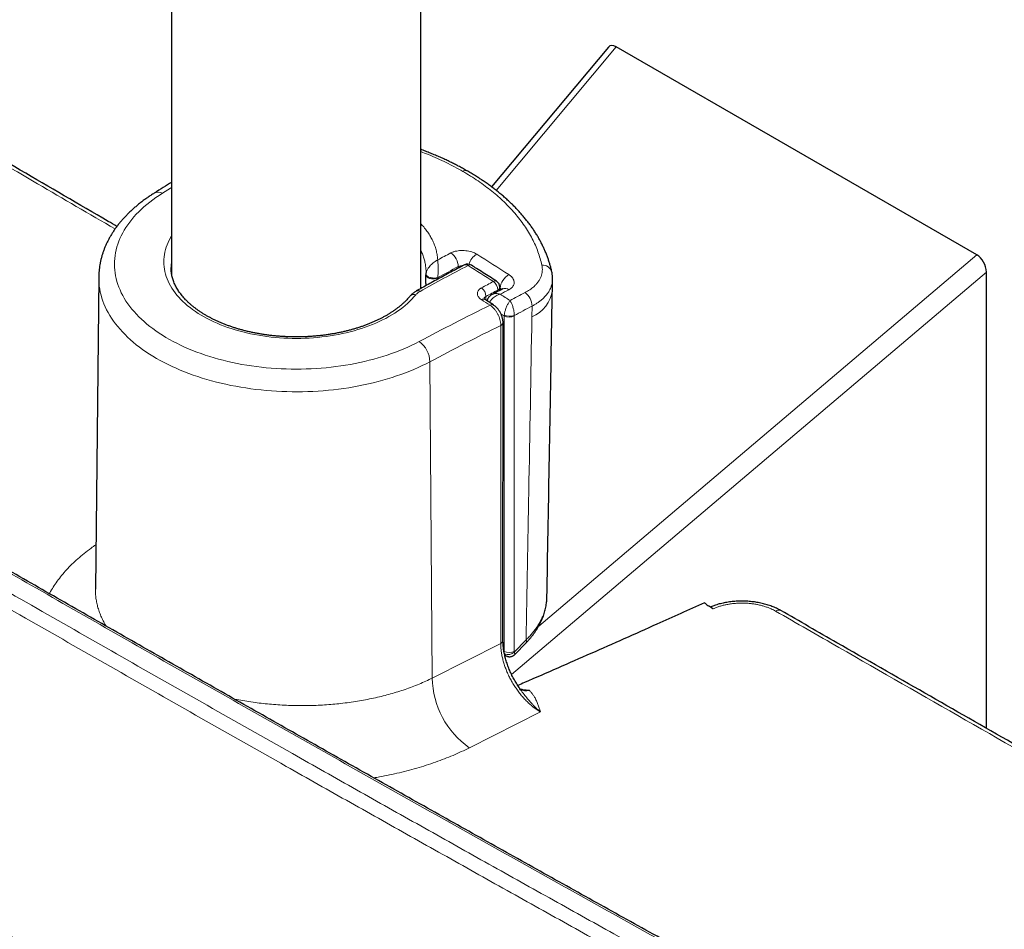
# Model space of a CAD drawing. Header units: millimetres. Extents: x 8 to 971, y 12 to 977.
# Tile 14 of 196: x 843 to 913, y 72 to 137. Entities that reach past the tile are written whole.
import ezdxf

# ---------------------------------------------------------------- set-up
doc = ezdxf.new("R2010")
doc.units = ezdxf.units.MM

msp = doc.modelspace()

# ---------------------------------------------------------------- linework, layer by layer
at = {"color": 7, "linetype": 'Continuous', "lineweight": 30}
for p, q in [((871.377, 117.916), (871.377, 325.072)), ((853.577, 321.094), (853.577, 118.966)), ((884.768, 135.149), (876.431, 125.17)), ((911.069, 120.324), (885.332, 135.182)), ((874.718, 126.293), (874.721, 126.291)), ((911.754, 86.496), (911.754, 119.091)), ((848.374, 118.728), (848.136, 96.449)), ((871.727, 118.259), (871.726, 118.108)), ((877.012, 117.775), (877.016, 118)), ((875.94, 117.139), (875.943, 117.137)), ((877.237, 92.767), (877.244, 115.48)), ((891.968, 95.213), (891.951, 95.225)), ((892.233, 95.027), (891.968, 95.213)), ((878.075, 91.763), (878.9, 92.613)), ((877.359, 91.736), (877.446, 91.683)), ((878.555, 89.178), (878.551, 89.182)), ((878.652, 89.255), (878.644, 89.255)), ((878.656, 89.255), (878.688, 89.254))]:
    msp.add_line(p, q, dxfattribs=at)
at = {"color": 252, "linetype": 'Continuous', "lineweight": 0}
for p, q in [((885.332, 135.182), (876.758, 124.919)), ((879.792, 93.801), (911.069, 120.324)), ((871.737, 118.93), (871.739, 118.953)), ((874.039, 119.359), (874.039, 119.474)), ((911.754, 119.091), (877.852, 90.342)), ((872.588, 118.68), (872.587, 118.579)), ((872.59, 118.702), (872.588, 118.68)), ((876.868, 117.698), (876.869, 117.8)), ((877.029, 117.933), (877.015, 117.943)), ((877.027, 117.783), (877.029, 117.933)), ((876.021, 117.349), (876.018, 117.088)), ((877.327, 115.95), (877.333, 116.021)), ((879.301, 115.884), (879.314, 116.653)), ((877.327, 91.994), (877.327, 115.95)), ((878.035, 115.977), (878.034, 115.95)), ((878.034, 115.95), (878.034, 91.994)), ((877.075, 92.558), (877.082, 115.272)), ((872.187, 90.082), (872.024, 112.685)), ((892.258, 95.038), (892.233, 95.027)), ((878.042, 91.943), (878.892, 92.821)), ((872.187, 90.082), (877.075, 92.558)), ((877.305, 92.007), (877.327, 91.994)), ((877.359, 91.737), (877.359, 91.737)), ((878.034, 91.994), (878.042, 91.943)), ((878.688, 89.254), (878.652, 89.255)), ((879.909, 87.675), (874.837, 85.106))]:
    msp.add_line(p, q, dxfattribs=at)
at = {"color": 252, "linetype": 'Continuous', "lineweight": 0, "flags": 128}
for points in [[(852.922, 124.719), (852.683, 124.566), (852.452, 124.408), (852.229, 124.247), (852.013, 124.082), (851.806, 123.914), (851.606, 123.743), (851.415, 123.568), (851.232, 123.391), (851.058, 123.211), (850.892, 123.028), (850.735, 122.842), (850.587, 122.654), (850.448, 122.464), (850.318, 122.272), (850.198, 122.077), (850.086, 121.881), (849.984, 121.683), (849.892, 121.484), (849.809, 121.283), (849.736, 121.081), (849.672, 120.878), (849.618, 120.674), (849.574, 120.469), (849.54, 120.263), (849.515, 120.057), (849.501, 119.851), (849.496, 119.645), (849.501, 119.438), (849.516, 119.232), (849.541, 119.026), (849.575, 118.821), (849.619, 118.616), (849.673, 118.412), (849.737, 118.209), (849.811, 118.007), (849.894, 117.806), (849.986, 117.606), (850.089, 117.409), (850.2, 117.212), (850.321, 117.018), (850.451, 116.826), (850.59, 116.636), (850.738, 116.448), (850.895, 116.262), (851.061, 116.079), (851.236, 115.899), (851.419, 115.722), (851.61, 115.548), (851.81, 115.376), (852.018, 115.208), (852.234, 115.044), (852.457, 114.883), (852.688, 114.725), (852.927, 114.571), (853.173, 114.421), (853.425, 114.275), (853.685, 114.133), (853.952, 113.996), (854.224, 113.862), (854.504, 113.733), (854.789, 113.609), (855.08, 113.489), (855.376, 113.373), (855.678, 113.263), (855.986, 113.157), (856.298, 113.056), (856.615, 112.961), (856.936, 112.87), (857.261, 112.784), (857.591, 112.704), (857.924, 112.629), (858.26, 112.559), (858.6, 112.495), (858.943, 112.436), (859.288, 112.383), (859.636, 112.335), (859.986, 112.292), (860.338, 112.255), (860.691, 112.224), (861.046, 112.199), (861.402, 112.179), (861.759, 112.164), (862.116, 112.156), (862.474, 112.153), (862.831, 112.156), (863.189, 112.164), (863.545, 112.178), (863.901, 112.198), (864.256, 112.224), (864.61, 112.255), (864.962, 112.291), (865.312, 112.334), (865.66, 112.381), (866.005, 112.435), (866.348, 112.494), (866.688, 112.558), (867.024, 112.628), (867.357, 112.703), (867.687, 112.783), (868.012, 112.868), (868.334, 112.959), (868.651, 113.054), (868.963, 113.155), (869.27, 113.261), (869.572, 113.371), (869.869, 113.486), (870.16, 113.606), (870.446, 113.731), (870.725, 113.86), (870.998, 113.993), (871.264, 114.131)], [(852.922, 124.719), (853.503, 125.083), (853.577, 125.129)], [(871.02, 117.463), (870.885, 117.306), (870.741, 117.151), (870.589, 116.999), (870.429, 116.85), (870.26, 116.704), (870.083, 116.561), (869.898, 116.422), (869.706, 116.286), (869.506, 116.154), (869.299, 116.025), (869.085, 115.901), (868.864, 115.78), (868.637, 115.664), (868.403, 115.552), (868.163, 115.444), (867.917, 115.341), (867.665, 115.242), (867.409, 115.148), (867.147, 115.059), (866.88, 114.975), (866.608, 114.896), (866.333, 114.822), (866.053, 114.753), (865.77, 114.689), (865.483, 114.631), (865.194, 114.578), (864.901, 114.53), (864.606, 114.488), (864.309, 114.451), (864.01, 114.42), (863.709, 114.394), (863.407, 114.374), (863.104, 114.36), (862.8, 114.351), (862.496, 114.348), (862.192, 114.35), (861.889, 114.358), (861.586, 114.372), (861.283, 114.391), (860.983, 114.416), (860.683, 114.447), (860.386, 114.483), (860.09, 114.524), (859.797, 114.571), (859.507, 114.624), (859.22, 114.682), (858.937, 114.745), (858.656, 114.813), (858.38, 114.886), (858.109, 114.965), (857.841, 115.048), (857.579, 115.137), (857.321, 115.23), (857.069, 115.328), (856.822, 115.431), (856.582, 115.538), (856.347, 115.65), (856.119, 115.765), (855.897, 115.886), (855.682, 116.01), (855.474, 116.138), (855.273, 116.269), (855.08, 116.405), (854.894, 116.544), (854.717, 116.686), (854.547, 116.832), (854.385, 116.98), (854.232, 117.132), (854.087, 117.286), (853.951, 117.443), (853.824, 117.603), (853.706, 117.764), (853.596, 117.928), (853.496, 118.094), (853.405, 118.261), (853.324, 118.43), (853.252, 118.601), (853.19, 118.773), (853.137, 118.946), (853.094, 119.119), (853.06, 119.294), (853.036, 119.469), (853.022, 119.644), (853.018, 119.819), (853.023, 119.995), (853.039, 120.17), (853.064, 120.345), (853.098, 120.519), (853.143, 120.693), (853.197, 120.866), (853.26, 121.037), (853.334, 121.208), (853.416, 121.377), (853.508, 121.544), (853.577, 121.659)], [(872.588, 118.68), (872.535, 118.655), (872.476, 118.634), (872.412, 118.618), (872.344, 118.607), (872.275, 118.602), (872.204, 118.602), (872.134, 118.608), (872.066, 118.619), (872.002, 118.635), (871.942, 118.657), (871.888, 118.682), (871.841, 118.712), (871.801, 118.745), (871.771, 118.781), (871.749, 118.818), (871.737, 118.857), (871.735, 118.887)], [(872.59, 118.702), (872.537, 118.684), (872.478, 118.671), (872.415, 118.662), (872.348, 118.658), (872.279, 118.658), (872.209, 118.664), (872.14, 118.674), (872.072, 118.689), (872.008, 118.708), (871.948, 118.73), (871.894, 118.757), (871.847, 118.786), (871.807, 118.817), (871.776, 118.85), (871.754, 118.884), (871.741, 118.919), (871.739, 118.953)], [(872.024, 112.685), (871.747, 112.541), (871.463, 112.402), (871.174, 112.268), (870.878, 112.138), (870.577, 112.012), (870.27, 111.891), (869.957, 111.775), (869.639, 111.664), (869.316, 111.557), (868.989, 111.456), (868.657, 111.359), (868.321, 111.268), (867.98, 111.181), (867.636, 111.1), (867.288, 111.024), (866.937, 110.954), (866.583, 110.888), (866.226, 110.829), (865.866, 110.774), (865.504, 110.726), (865.14, 110.682), (864.774, 110.645), (864.407, 110.612), (864.038, 110.586), (863.668, 110.565), (863.297, 110.55), (862.926, 110.54), (862.554, 110.536), (862.182, 110.538), (861.811, 110.545), (861.439, 110.558), (861.069, 110.577), (860.7, 110.601), (860.332, 110.631), (859.965, 110.666), (859.6, 110.707), (859.237, 110.754), (858.876, 110.806), (858.518, 110.863), (858.163, 110.926), (857.81, 110.995), (857.461, 111.068), (857.116, 111.147), (856.774, 111.231), (856.436, 111.321), (856.102, 111.415), (855.772, 111.515), (855.448, 111.619), (855.128, 111.729), (854.813, 111.843), (854.504, 111.962), (854.2, 112.086), (853.902, 112.214), (853.61, 112.347), (853.324, 112.484), (853.044, 112.625), (852.771, 112.771), (852.505, 112.921), (852.245, 113.074), (851.993, 113.232), (851.748, 113.393), (851.511, 113.558), (851.281, 113.727), (851.058, 113.899), (850.844, 114.075), (850.638, 114.253), (850.44, 114.435), (850.251, 114.62), (850.07, 114.807), (849.897, 114.997), (849.734, 115.19), (849.579, 115.385), (849.433, 115.582), (849.296, 115.782), (849.168, 115.983), (849.05, 116.187), (848.941, 116.392), (848.841, 116.599), (848.751, 116.807), (848.671, 117.017), (848.6, 117.227), (848.538, 117.439), (848.486, 117.651), (848.444, 117.865), (848.412, 118.078), (848.39, 118.293), (848.377, 118.507), (848.374, 118.722), (848.374, 118.728)], [(877.327, 115.95), (877.188, 116.041), (877.093, 116.104)]]:
    msp.add_lwpolyline(points, dxfattribs=at)
at = {"color": 7, "linetype": 'Continuous', "lineweight": 30, "flags": 128}
for points in [[(871.728, 118.265), (871.735, 118.853), (871.735, 118.897)], [(880.765, 117.804), (880.772, 118.214), (880.778, 118.585)]]:
    msp.add_lwpolyline(points, dxfattribs=at)
at = {"color": 252, "linetype": 'Continuous', "lineweight": 0}
for centre, radius, start, end in [((874.557, 125.971), 0.36, 63.4283, 121.68987), ((852.624, 124.189), 0.608, 60.67418, 117.73074), ((954.563, -33.44), 173.927, 117.77333, 118.12336), ((872.848, 119.465), 1.19, 0.42255, 55.81497), ((876.012, 119.262), 1.274, 120.63975, 162.48988), ((769.099, -49.552), 200.404, 57.20136, 57.97786), ((856.541, 119.4), 2.999, 171.12325, 179.96123), ((957.961, -38.148), 178.315, 117.81824, 119.07258), ((874.585, 119.352), 0.263, 52.08829, 112.80241), ((874.879, 119.366), 0.234, 63.6028, 124.19297), ((767.542, -50.919), 201.385, 57.22807, 57.83636), ((880.074, 118.906), 0.681, 16.89851, 95.00483), ((955.327, -34.873), 174.444, 117.77385, 118.31309), ((878.302, 117.798), 1.28, 120.33761, 173.94382), ((959.432, -38.448), 177.41, 117.851, 118.16193), ((876.682, 118.22), 0.232, 63.35349, 124.46741), ((876.128, 117.803), 0.742, 359.76995, 55.19828), ((870.877, 117.125), 0.367, 67.13517, 136.13763), ((871.153, 117.495), 0.261, 51.77234, 113.27831), ((875.276, 117.347), 0.745, 0.11153, 55.25602), ((959.356, -38.316), 176.568, 117.85065, 118.16229), ((876.77, 118.026), 0.247, 293.68614, 353.92983), ((960.314, -38.875), 177.163, 117.81178, 118.03251), ((768.079, -49.653), 199.54, 56.66212, 56.89853), ((877.386, 117.495), 0.424, 50.60168, 112.86399), ((959.629, -36.984), 174.45, 117.59743, 117.99563), ((878.121, 116.646), 1.193, 0.33129, 54.4983), ((878.398, 118.091), 2.384, 292.25392, 353.09408), ((958.481, -50.119), 185.969, 116.21871, 117.96828), ((875.836, 116.929), 0.234, 63.50464, 125.17714), ((767.324, -49.727), 198.956, 56.78131, 56.99414), ((876.455, 116.526), 0.234, 63.41965, 125.25729), ((877.733, 116.791), 0.868, 242.52958, 290.34109), ((959.651, -37.042), 173.425, 117.5962, 118.07407), ((876.991, 115.509), 0.255, 291.02301, 353.52192), ((877.68, 116.642), 0.777, 242.9518, 297.04832), ((958.691, -50.529), 184.797, 116.20681, 117.96848), ((870.088, 112.59), 1.938, 2.78477, 52.6345), ((896.922, 94.559), 0.383, 64.35511, 125.56362), ((878.733, 92.711), 0.194, 329.79246, 34.3555), ((876.984, 92.796), 0.255, 291.0259, 353.49607), ((877.68, 92.686), 0.777, 242.94177, 297.05811), ((877.61, 92.363), 0.603, 244.5497, 315.82735), ((878.433, 90.215), 6.248, 181.21488, 234.85805), ((878.866, 89.86), 0.693, 234.84716, 291.13785)]:
    msp.add_arc(centre, radius, start, end, dxfattribs=at)
at = {"color": 7, "linetype": 'Continuous', "lineweight": 30}
for centre, start, end in [((874.717, 119.152), 57.83826, 117.81378), ((876.516, 118.007), 0, 57.22882), ((876.516, 118.007), 359.13407, 0)]:
    msp.add_arc(centre, 0.5, start, end, dxfattribs=at)
for centre, major_axis, ratio, start_param, end_param in [((885.358, 134.296), (-0.485, 0.938), 0.554362, 5.570314, 6.512031), ((911.042, 119.469), (-0.461, 0.908), 0.597311, 4.008177, 5.541421)]:
    msp.add_ellipse(centre, major_axis=major_axis, ratio=ratio, start_param=start_param, end_param=end_param, dxfattribs=at)
at = {"color": 252, "linetype": 'Continuous', "lineweight": 0}
for points, knots in [([(828.644, 134.384), (831.204, 132.884), (836.325, 129.882), (843.291, 125.809), (847.698, 123.241), (849.544, 122.165)], [0, 0, 0, 0, 0.36749, 0.73498, 1, 1, 1, 1]), ([(871.377, 127.689), (871.557, 127.619), (871.959, 127.463), (872.562, 127.202), (873.186, 126.909), (873.791, 126.602), (874.176, 126.386), (874.368, 126.277)], [0, 0, 0, 0, 0.1680027, 0.3759152, 0.5840002, 0.7920861, 1, 1, 1, 1]), ([(880.015, 119.585), (879.977, 119.744), (879.9, 120.062), (879.743, 120.535), (879.555, 121.003), (879.331, 121.47), (879.071, 121.936), (878.775, 122.399), (878.444, 122.854), (878.09, 123.288), (877.714, 123.703), (877.321, 124.098), (876.902, 124.484), (876.453, 124.862), (875.974, 125.233), (875.464, 125.594), (874.931, 125.944), (874.556, 126.166), (874.368, 126.277)], [0, 0, 0, 0, 0.06309, 0.126234, 0.189378, 0.252467, 0.317389, 0.382371, 0.447352, 0.512274, 0.572427, 0.632627, 0.692826, 0.752978, 0.814708, 0.876489, 0.93827, 1, 1, 1, 1]), ([(871.377, 122.532), (871.446, 122.457), (871.603, 122.288), (871.814, 122.013), (872.015, 121.711), (872.187, 121.4), (872.33, 121.08), (872.444, 120.754), (872.516, 120.456), (872.561, 120.188), (872.573, 120.031), (872.579, 119.952)], [0, 0, 0, 0, 0.09396, 0.213933, 0.334003, 0.453978, 0.577469, 0.701058, 0.82455, 0.912204, 1, 1, 1, 1]), ([(871.743, 119.086), (871.743, 119.092), (871.746, 119.166), (871.739, 119.309), (871.72, 119.516), (871.681, 119.752), (871.618, 120.017), (871.516, 120.307), (871.435, 120.506), (871.38, 120.605), (871.377, 120.611)], [0, 0, 0, 0, 0.0105892, 0.1440927, 0.2784051, 0.4127189, 0.6047925, 0.7970087, 0.9890796, 1, 1, 1, 1]), ([(873.517, 120.45), (873.552, 120.467), (873.621, 120.501), (873.76, 120.551), (873.933, 120.594), (874.143, 120.623), (874.362, 120.631), (874.584, 120.617), (874.801, 120.581), (875.007, 120.526), (875.199, 120.452), (875.308, 120.39), (875.363, 120.359)], [0, 0, 0, 0, 0.069721, 0.139443, 0.247031, 0.354619, 0.462228, 0.569839, 0.677378, 0.784915, 0.892458, 1, 1, 1, 1]), ([(871.739, 118.953), (871.744, 118.986), (871.756, 119.06), (871.797, 119.169), (871.85, 119.274), (871.919, 119.385), (872.012, 119.507), (872.129, 119.631), (872.257, 119.746), (872.371, 119.831), (872.459, 119.887), (872.507, 119.915), (872.535, 119.93), (872.552, 119.939), (872.563, 119.944), (872.569, 119.947), (872.574, 119.95), (872.577, 119.951), (872.579, 119.952)], [0, 0, 0, 0, 0.081583, 0.178858, 0.255121, 0.331443, 0.452211, 0.573156, 0.690364, 0.827126, 0.897511, 0.9382, 0.962504, 0.977193, 0.986111, 0.991537, 0.99587, 1, 1, 1, 1]), ([(872.59, 118.702), (872.591, 118.737), (872.595, 118.813), (872.6, 118.934), (872.604, 119.054), (872.606, 119.187), (872.608, 119.339), (872.606, 119.498), (872.602, 119.65), (872.595, 119.768), (872.589, 119.85), (872.585, 119.892), (872.583, 119.916), (872.581, 119.93), (872.58, 119.939), (872.579, 119.944), (872.579, 119.948), (872.579, 119.951), (872.579, 119.952)], [0, 0, 0, 0, 0.081092, 0.178048, 0.254366, 0.330752, 0.453752, 0.576963, 0.691023, 0.825396, 0.895901, 0.937017, 0.961707, 0.976676, 0.985786, 0.991335, 0.995899, 1, 1, 1, 1]), ([(874.341, 119.519), (874.32, 119.521), (874.272, 119.524), (874.198, 119.518), (874.115, 119.504), (874.066, 119.485), (874.039, 119.474)], [0, 0, 0, 0, 0.184694, 0.432483, 0.680248, 1, 1, 1, 1]), ([(878.814, 117.617), (878.872, 117.649), (878.988, 117.712), (879.148, 117.815), (879.299, 117.924), (879.455, 118.054), (879.609, 118.207), (879.754, 118.385), (879.872, 118.573), (879.961, 118.769), (880.02, 118.967), (880.05, 119.169), (880.052, 119.376), (880.027, 119.515), (880.015, 119.585)], [0, 0, 0, 0, 0.065017, 0.130034, 0.195992, 0.261952, 0.352886, 0.443821, 0.537402, 0.630983, 0.721917, 0.81285, 0.906425, 1, 1, 1, 1]), ([(877.656, 118.903), (877.689, 118.881), (877.755, 118.835), (877.853, 118.748), (877.943, 118.641), (878.011, 118.514), (878.041, 118.384), (878.036, 118.255), (877.993, 118.131), (877.914, 118.015), (877.803, 117.91), (877.705, 117.852), (877.656, 117.823)], [0, 0, 0, 0, 0.071187, 0.142374, 0.249555, 0.356735, 0.463899, 0.571063, 0.678299, 0.785535, 0.892766, 1, 1, 1, 1]), ([(763.644, 118.253), (766.459, 116.52), (772.089, 113.055), (780.567, 107.891), (789.068, 102.752), (797.596, 97.641), (806.149, 92.556), (814.728, 87.499), (823.332, 82.469), (831.961, 77.467), (840.615, 72.492), (849.294, 67.544), (857.998, 62.624), (866.149, 58.055), (873.741, 53.832), (880.769, 49.949), (887.813, 46.084), (894.872, 42.236), (899.592, 39.685), (901.951, 38.41)], [0, 0, 0, 0, 0.062475, 0.124949, 0.187424, 0.249899, 0.312373, 0.374848, 0.437323, 0.499798, 0.562272, 0.624747, 0.687222, 0.749696, 0.799757, 0.849818, 0.899879, 0.949939, 1, 1, 1, 1]), ([(880.774, 118.587), (880.775, 118.559), (880.777, 118.449), (880.745, 118.259), (880.676, 118.023), (880.572, 117.794), (880.434, 117.573), (880.262, 117.359), (880.077, 117.175), (879.892, 117.02), (879.714, 116.89), (879.523, 116.767), (879.384, 116.691), (879.314, 116.653)], [0, 0, 0, 0, 0.03783, 0.147871, 0.257912, 0.364861, 0.471811, 0.581868, 0.691926, 0.76839, 0.844855, 0.922428, 1, 1, 1, 1]), ([(871.315, 117.7), (871.286, 117.683), (871.227, 117.649), (871.15, 117.592), (871.079, 117.53), (871.04, 117.485), (871.02, 117.463)], [0, 0, 0, 0, 0.246319, 0.492638, 0.746322, 1, 1, 1, 1]), ([(875.701, 117.121), (875.663, 117.147), (875.587, 117.201), (875.502, 117.293), (875.442, 117.391), (875.409, 117.491), (875.405, 117.592), (875.428, 117.69), (875.481, 117.782), (875.55, 117.857), (875.625, 117.916), (875.676, 117.945), (875.701, 117.96)], [0, 0, 0, 0, 0.107456, 0.214913, 0.322377, 0.429841, 0.537168, 0.644492, 0.751676, 0.858857, 0.929429, 1, 1, 1, 1]), ([(876.281, 116.917), (876.283, 116.921), (876.296, 116.953), (876.335, 117.019), (876.401, 117.111), (876.494, 117.211), (876.61, 117.307), (876.748, 117.395), (876.896, 117.461), (876.999, 117.492), (877.051, 117.503), (877.053, 117.503)], [0, 0, 0, 0, 0.015934, 0.112555, 0.236016, 0.3595, 0.516175, 0.67293, 0.833655, 0.994406, 1, 1, 1, 1]), ([(876.463, 117.481), (876.472, 117.486), (876.515, 117.512), (876.61, 117.54), (876.747, 117.556), (876.895, 117.545), (876.998, 117.521), (877.051, 117.504), (877.053, 117.503)], [0, 0, 0, 0, 0.054618, 0.281784, 0.517247, 0.750468, 0.991744, 1, 1, 1, 1]), ([(877.127, 117.836), (877.118, 117.848), (877.093, 117.883), (877.055, 117.913), (877.029, 117.933)], [0, 0, 0, 0, 0.354482, 1, 1, 1, 1]), ([(876.021, 117.349), (875.997, 117.335), (875.954, 117.31), (875.912, 117.263), (875.888, 117.224), (875.883, 117.198), (875.881, 117.189)], [0, 0, 0, 0, 0.339866, 0.594476, 0.85655, 1, 1, 1, 1]), ([(877.082, 115.272), (877.081, 115.321), (877.078, 115.428), (877.048, 115.603), (876.995, 115.79), (876.92, 115.977), (876.826, 116.157), (876.716, 116.327), (876.593, 116.48), (876.459, 116.614), (876.366, 116.682), (876.32, 116.717)], [0, 0, 0, 0, 0.097585, 0.210387, 0.323194, 0.43601, 0.548833, 0.661624, 0.774411, 0.887205, 1, 1, 1, 1]), ([(877.333, 116.021), (877.338, 116.053), (877.347, 116.116), (877.369, 116.216), (877.395, 116.315), (877.428, 116.426), (877.471, 116.547), (877.521, 116.67), (877.573, 116.781), (877.622, 116.873), (877.678, 116.966), (877.717, 117.021), (877.741, 117.051), (877.741, 117.052)], [0, 0, 0, 0, 0.08911, 0.17823, 0.26141, 0.344588, 0.458481, 0.572401, 0.673458, 0.774531, 0.861027, 0.995338, 1, 1, 1, 1]), ([(878.035, 115.977), (878.036, 116.009), (878.038, 116.073), (878.032, 116.174), (878.021, 116.276), (878.002, 116.39), (877.974, 116.516), (877.937, 116.644), (877.896, 116.761), (877.853, 116.859), (877.803, 116.958), (877.766, 117.018), (877.742, 117.051), (877.741, 117.052)], [0, 0, 0, 0, 0.089138, 0.178243, 0.261417, 0.344594, 0.458488, 0.572417, 0.673467, 0.774531, 0.861032, 0.995338, 1, 1, 1, 1]), ([(878.892, 92.821), (878.956, 96.334), (879.096, 104.024), (879.229, 111.71), (879.301, 115.884)], [0, 0, 0, 0, 0.456835, 1, 1, 1, 1]), ([(903.572, 63.019), (902.029, 63.869), (898.427, 65.852), (892.779, 68.976), (886.629, 72.39), (880.491, 75.812), (874.366, 79.242), (868.254, 82.678), (862.153, 86.122), (856.065, 89.574), (849.99, 93.033), (844.095, 96.403), (838.378, 99.684), (834.687, 101.812), (832.842, 102.876)], [0, 0, 0, 0, 0.064743, 0.151067, 0.237392, 0.323716, 0.410041, 0.496365, 0.582689, 0.669014, 0.755338, 0.841663, 0.920831, 1, 1, 1, 1]), ([(831.604, 102.167), (833.661, 100.98), (837.777, 98.608), (843.921, 95.084), (850.032, 91.593), (856.11, 88.136), (861.694, 84.973), (866.778, 82.103), (871.362, 79.525), (875.952, 76.95), (880.549, 74.38), (886.477, 71.076), (893.743, 67.043), (899.491, 63.876), (902.365, 62.292)], [0, 0, 0, 0, 0.088223, 0.176447, 0.262741, 0.349035, 0.43533, 0.50005, 0.564771, 0.629492, 0.694213, 0.758933, 0.879467, 1, 1, 1, 1]), ([(901.932, 61.38), (899.058, 62.964), (893.309, 66.131), (886.042, 70.165), (880.113, 73.469), (875.515, 76.04), (870.924, 78.615), (866.34, 81.194), (861.254, 84.065), (855.67, 87.228), (849.591, 90.686), (843.479, 94.177), (837.334, 97.701), (833.218, 100.074), (831.16, 101.261)], [0, 0, 0, 0, 0.120533, 0.241067, 0.305787, 0.370508, 0.435229, 0.49995, 0.56467, 0.650965, 0.737259, 0.823553, 0.911777, 1, 1, 1, 1]), ([(844.852, 96.115), (844.862, 96.134), (844.942, 96.294), (845.125, 96.59), (845.404, 97.005), (845.722, 97.416), (846.075, 97.823), (846.459, 98.22), (846.879, 98.611), (847.336, 98.994), (847.767, 99.326), (848.056, 99.523), (848.17, 99.601)], [0, 0, 0, 0, 0.014707, 0.124959, 0.23511, 0.348653, 0.462307, 0.57596, 0.689504, 0.806777, 0.924173, 1, 1, 1, 1]), ([(848.136, 96.446), (848.137, 96.335), (848.14, 96.113), (848.175, 95.78), (848.233, 95.443), (848.318, 95.104), (848.43, 94.764), (848.567, 94.426), (848.722, 94.104), (848.843, 93.898), (848.899, 93.801)], [0, 0, 0, 0, 0.123818, 0.248649, 0.373372, 0.501716, 0.630176, 0.758637, 0.886981, 1, 1, 1, 1]), ([(878.892, 92.821), (878.968, 92.896), (879.119, 93.045), (879.325, 93.28), (879.519, 93.524), (879.696, 93.778), (879.856, 94.04), (879.991, 94.298), (880.103, 94.549), (880.194, 94.794), (880.268, 95.042), (880.325, 95.293), (880.361, 95.547), (880.376, 95.725), (880.376, 95.818), (880.375, 95.828)], [0, 0, 0, 0, 0.084095, 0.168269, 0.252366, 0.339447, 0.426617, 0.513699, 0.591834, 0.670037, 0.74817, 0.828868, 0.90964, 0.990335, 1, 1, 1, 1]), ([(896.699, 94.871), (896.65, 94.898), (896.551, 94.952), (896.374, 95.036), (896.168, 95.12), (895.93, 95.202), (895.681, 95.272), (895.423, 95.332), (895.155, 95.379), (894.88, 95.414), (894.601, 95.436), (894.321, 95.443), (894.041, 95.437), (893.764, 95.418), (893.491, 95.386), (893.224, 95.341), (892.965, 95.284), (892.717, 95.214), (892.479, 95.133), (892.331, 95.069), (892.258, 95.038)], [0, 0, 0, 0, 0.042042, 0.084085, 0.140638, 0.197383, 0.254135, 0.310697, 0.368157, 0.425826, 0.483485, 0.54093, 0.598217, 0.655706, 0.713192, 0.770473, 0.827753, 0.885237, 0.942721, 1, 1, 1, 1]), ([(934.674, 73.174), (932.115, 74.629), (926.998, 77.538), (918.864, 82.175), (910.272, 87.084), (902.732, 91.405), (898.207, 94.004), (896.699, 94.871)], [0, 0, 0, 0, 0.202165, 0.40433, 0.642598, 0.880866, 1, 1, 1, 1]), ([(879.909, 87.675), (879.841, 87.715), (879.704, 87.797), (879.501, 87.939), (879.288, 88.104), (879.067, 88.298), (878.841, 88.52), (878.622, 88.759), (878.413, 89.014), (878.215, 89.282), (878.029, 89.563), (877.856, 89.853), (877.698, 90.151), (877.556, 90.455), (877.431, 90.762), (877.323, 91.071), (877.234, 91.379), (877.164, 91.684), (877.114, 91.984), (877.082, 92.277), (877.077, 92.465), (877.075, 92.558)], [0, 0, 0, 0, 0.045971, 0.092002, 0.137973, 0.191812, 0.245843, 0.299873, 0.353712, 0.407502, 0.461481, 0.515462, 0.56925, 0.622998, 0.676942, 0.730882, 0.78463, 0.838376, 0.892315, 0.946255, 1, 1, 1, 1]), ([(877.351, 91.819), (877.343, 91.845), (877.328, 91.898), (877.327, 91.962), (877.327, 91.994)], [0, 0, 0, 0, 0.492614, 1, 1, 1, 1]), ([(877.447, 91.685), (877.442, 91.688), (877.425, 91.697), (877.4, 91.724), (877.372, 91.764), (877.358, 91.801), (877.351, 91.819)], [0, 0, 0, 0, 0.122501, 0.405118, 0.702606, 1, 1, 1, 1]), ([(878.075, 91.763), (878.075, 91.763), (878.081, 91.765), (878.084, 91.781), (878.084, 91.809), (878.077, 91.845), (878.064, 91.889), (878.049, 91.925), (878.042, 91.943)], [0, 0, 0, 0, 0.005925, 0.2425, 0.425577, 0.611559, 0.804016, 1, 1, 1, 1]), ([(858.061, 88.584), (858.067, 88.583), (858.267, 88.541), (858.661, 88.472), (859.244, 88.378), (859.828, 88.3), (860.417, 88.235), (861.014, 88.184), (861.62, 88.146), (862.234, 88.123), (862.848, 88.114), (863.455, 88.12), (864.055, 88.141), (864.646, 88.175), (865.234, 88.222), (865.822, 88.284), (866.411, 88.361), (866.997, 88.453), (867.576, 88.559), (868.139, 88.677), (868.687, 88.808), (869.22, 88.95), (869.741, 89.105), (870.253, 89.273), (870.757, 89.456), (871.251, 89.653), (871.73, 89.86), (872.034, 90.008), (872.187, 90.082)], [0, 0, 0, 0, 0.001334, 0.041795, 0.081126, 0.12049, 0.159855, 0.199185, 0.239659, 0.280169, 0.320679, 0.361152, 0.40049, 0.439862, 0.479234, 0.518573, 0.559053, 0.599571, 0.640088, 0.680569, 0.719909, 0.759283, 0.798657, 0.837998, 0.87848, 0.918999, 0.959518, 1, 1, 1, 1]), ([(879.909, 87.675), (879.907, 87.677), (879.855, 87.719), (879.755, 87.805), (879.608, 87.94), (879.462, 88.084), (879.278, 88.277), (879.061, 88.525), (878.808, 88.84), (878.641, 89.06), (878.555, 89.176), (878.555, 89.178)], [0, 0, 0, 0, 0.005314, 0.111301, 0.217289, 0.324178, 0.431068, 0.618925, 0.806808, 0.998155, 1, 1, 1, 1]), ([(879.116, 89.213), (879.165, 89.161), (879.263, 89.057), (879.385, 88.894), (879.51, 88.699), (879.629, 88.469), (879.737, 88.207), (879.827, 87.944), (879.881, 87.766), (879.909, 87.677), (879.909, 87.675)], [0, 0, 0, 0, 0.109188, 0.21853, 0.327797, 0.496103, 0.664472, 0.830263, 0.996136, 1, 1, 1, 1]), ([(874.837, 85.106), (874.647, 85.013), (874.269, 84.826), (873.674, 84.563), (873.062, 84.314), (872.425, 84.077), (871.765, 83.854), (871.08, 83.645), (870.38, 83.454), (869.672, 83.28), (868.958, 83.127), (868.406, 83.02), (868.087, 82.969), (868.011, 82.957)], [0, 0, 0, 0, 0.095861, 0.191805, 0.287749, 0.38361, 0.482255, 0.58099, 0.679725, 0.778369, 0.874231, 0.970175, 1, 1, 1, 1])]:
    msp.add_open_spline(points, degree=3, knots=knots, dxfattribs=at)
at = {"color": 7, "linetype": 'Continuous', "lineweight": 30}
for points, knots in [([(849.676, 122.347), (849.47, 122.467), (847.17, 123.806), (842.779, 126.371), (836.504, 130.04), (831.924, 132.722), (829.434, 134.183), (829.033, 134.418)], [0, 0, 0, 0, 0.0298521, 0.3342744, 0.6383024, 0.9417401, 1, 1, 1, 1]), ([(874.718, 126.292), (874.696, 126.305), (874.571, 126.376), (874.35, 126.499), (874.059, 126.657), (873.774, 126.805), (873.482, 126.95), (873.17, 127.1), (872.842, 127.251), (872.501, 127.4), (872.156, 127.545), (871.804, 127.686), (871.545, 127.787), (871.401, 127.839), (871.377, 127.848)], [0, 0, 0, 0, 0.021299, 0.122648, 0.214329, 0.299035, 0.389127, 0.48235, 0.581967, 0.681555, 0.781174, 0.880868, 0.980697, 1, 1, 1, 1]), ([(880.724, 119.102), (880.718, 119.131), (880.695, 119.243), (880.647, 119.437), (880.578, 119.684), (880.5, 119.929), (880.413, 120.178), (880.316, 120.429), (880.211, 120.678), (880.098, 120.924), (879.976, 121.17), (879.845, 121.413), (879.706, 121.655), (879.558, 121.895), (879.402, 122.134), (879.237, 122.371), (879.063, 122.607), (878.881, 122.841), (878.691, 123.071), (878.493, 123.298), (878.289, 123.523), (878.075, 123.745), (877.854, 123.965), (877.626, 124.181), (877.39, 124.394), (877.148, 124.603), (876.898, 124.809), (876.641, 125.013), (876.377, 125.212), (876.105, 125.408), (875.844, 125.589), (875.591, 125.758), (875.331, 125.924), (875.04, 126.102), (874.83, 126.226), (874.721, 126.29)], [0, 0, 0, 0, 0.010248, 0.040352, 0.069602, 0.09927, 0.130048, 0.160795, 0.191534, 0.222284, 0.253064, 0.283894, 0.314796, 0.345788, 0.37689, 0.40812, 0.439495, 0.471033, 0.502739, 0.5337, 0.565236, 0.596821, 0.628408, 0.659938, 0.691368, 0.72286, 0.754429, 0.785997, 0.817579, 0.849189, 0.880844, 0.906714, 0.933472, 0.965727, 1, 1, 1, 1]), ([(853.577, 125.496), (853.38, 125.375), (852.968, 125.12), (852.556, 124.862), (852.341, 124.728)], [0, 0, 0, 0, 0.478955, 1, 1, 1, 1]), ([(852.341, 124.728), (852.297, 124.7), (852.171, 124.62), (851.966, 124.484), (851.73, 124.319), (851.501, 124.151), (851.279, 123.978), (851.064, 123.802), (850.856, 123.622), (850.655, 123.439), (850.462, 123.252), (850.277, 123.062), (850.1, 122.869), (849.931, 122.673), (849.771, 122.475), (849.618, 122.273), (849.474, 122.069), (849.339, 121.863), (849.213, 121.655), (849.095, 121.445), (848.986, 121.233), (848.886, 121.02), (848.795, 120.805), (848.712, 120.589), (848.639, 120.373), (848.575, 120.155), (848.519, 119.936), (848.473, 119.718), (848.435, 119.498), (848.406, 119.278), (848.386, 119.059), (848.376, 118.875), (848.375, 118.764), (848.375, 118.727)], [0, 0, 0, 0, 0.018305, 0.052691, 0.08708, 0.121458, 0.155817, 0.190149, 0.224446, 0.258697, 0.292893, 0.327021, 0.361072, 0.395033, 0.428892, 0.462637, 0.49626, 0.529748, 0.563096, 0.596296, 0.629343, 0.662236, 0.694974, 0.727561, 0.760001, 0.7923, 0.824471, 0.856523, 0.888472, 0.920332, 0.95212, 0.983854, 1, 1, 1, 1]), ([(874.483, 119.595), (874.319, 119.508), (873.842, 119.256), (873.053, 118.833), (872.132, 118.333), (871.465, 117.965), (871.109, 117.768), (871.05, 117.735)], [0, 0, 0, 0, 0.143678, 0.41659, 0.689501, 0.94805, 1, 1, 1, 1]), ([(876.786, 118.428), (876.622, 118.533), (876.146, 118.839), (875.545, 119.221), (875.108, 119.497), (874.983, 119.576)], [0, 0, 0, 0, 0.27309, 0.791853, 1, 1, 1, 1]), ([(870.613, 117.379), (870.593, 117.355), (870.535, 117.286), (870.433, 117.172), (870.304, 117.037), (870.167, 116.905), (870.023, 116.774), (869.872, 116.646), (869.713, 116.521), (869.547, 116.398), (869.375, 116.277), (869.195, 116.16), (869.009, 116.045), (868.817, 115.934), (868.618, 115.825), (868.413, 115.72), (868.203, 115.619), (867.986, 115.521), (867.764, 115.426), (867.537, 115.336), (867.305, 115.249), (867.068, 115.167), (866.826, 115.088), (866.58, 115.014), (866.33, 114.944), (866.075, 114.879), (865.818, 114.818), (865.556, 114.761), (865.292, 114.709), (865.025, 114.662), (864.755, 114.619), (864.483, 114.581), (864.209, 114.548), (863.934, 114.52), (863.656, 114.497), (863.378, 114.478), (863.099, 114.465), (862.819, 114.456), (862.538, 114.453), (862.258, 114.454), (861.978, 114.46), (861.698, 114.472), (861.419, 114.488), (861.142, 114.509), (860.865, 114.535), (860.59, 114.566), (860.317, 114.602), (860.047, 114.643), (859.778, 114.688), (859.513, 114.738), (859.25, 114.792), (858.991, 114.852), (858.735, 114.915), (858.483, 114.983), (858.235, 115.056), (857.991, 115.132), (857.752, 115.213), (857.518, 115.298), (857.288, 115.387), (857.064, 115.48), (856.845, 115.576), (856.632, 115.676), (856.424, 115.78), (856.223, 115.886), (856.028, 115.997), (855.839, 116.11), (855.657, 116.226), (855.482, 116.345), (855.314, 116.467), (855.152, 116.591), (854.998, 116.718), (854.851, 116.847), (854.712, 116.978), (854.579, 117.111), (854.455, 117.245), (854.338, 117.382), (854.229, 117.52), (854.128, 117.66), (854.034, 117.801), (853.949, 117.943), (853.871, 118.087), (853.801, 118.232), (853.74, 118.378), (853.686, 118.525), (853.641, 118.673), (853.604, 118.822), (853.575, 118.972), (853.555, 119.122), (853.543, 119.266), (853.542, 119.359), (853.542, 119.402)], [0, 0, 0, 0, 0.005907, 0.017344, 0.028762, 0.040159, 0.05154, 0.062909, 0.074269, 0.085623, 0.096973, 0.108323, 0.119672, 0.131022, 0.142375, 0.153731, 0.165091, 0.176456, 0.187825, 0.199199, 0.210579, 0.221963, 0.233353, 0.244748, 0.256148, 0.267552, 0.27896, 0.290373, 0.30179, 0.31321, 0.324633, 0.33606, 0.347489, 0.35892, 0.370353, 0.381788, 0.393224, 0.404661, 0.416099, 0.427537, 0.438974, 0.450412, 0.461848, 0.473283, 0.484716, 0.496148, 0.507577, 0.519004, 0.530428, 0.541849, 0.553266, 0.564679, 0.576088, 0.587492, 0.598892, 0.610286, 0.621675, 0.633059, 0.644438, 0.65581, 0.667177, 0.678538, 0.689894, 0.701245, 0.712591, 0.723933, 0.735271, 0.746608, 0.757943, 0.769279, 0.780616, 0.791958, 0.803307, 0.814667, 0.82604, 0.837432, 0.848848, 0.860292, 0.871772, 0.883294, 0.894864, 0.906491, 0.918179, 0.929936, 0.941764, 0.953666, 0.96564, 0.97768, 0.989775, 1, 1, 1, 1]), ([(871.738, 118.931), (871.736, 118.918), (871.735, 118.903), (871.735, 118.889), (871.735, 118.887)], [0, 0, 0, 0, 0.872129, 1, 1, 1, 1]), ([(871.743, 119.084), (871.743, 119.078), (871.744, 119.026), (871.74, 118.975), (871.737, 118.93)], [0, 0, 0, 0, 0.123375, 1, 1, 1, 1]), ([(880.777, 118.587), (880.778, 118.622), (880.779, 118.703), (880.77, 118.83), (880.753, 118.968), (880.735, 119.059), (880.726, 119.104)], [0, 0, 0, 0, 0.200032, 0.467404, 0.733815, 1, 1, 1, 1]), ([(871.051, 117.733), (871.021, 117.716), (870.956, 117.679), (870.864, 117.615), (870.773, 117.543), (870.691, 117.465), (870.639, 117.41), (870.616, 117.38), (870.615, 117.379)], [0, 0, 0, 0, 0.178785, 0.384731, 0.590105, 0.793767, 0.994595, 1, 1, 1, 1]), ([(876.463, 117.482), (876.459, 117.481), (876.431, 117.467), (876.383, 117.436), (876.321, 117.39), (876.264, 117.338), (876.215, 117.282), (876.172, 117.223), (876.137, 117.16), (876.11, 117.098), (876.098, 117.057), (876.093, 117.039)], [0, 0, 0, 0, 0.020145, 0.155604, 0.286912, 0.414533, 0.540186, 0.663355, 0.784219, 0.905, 1, 1, 1, 1]), ([(877.222, 117.886), (877.057, 117.799), (876.804, 117.665), (876.551, 117.53), (876.462, 117.482)], [0, 0, 0, 0, 0.648977, 1, 1, 1, 1]), ([(877.249, 117.903), (877.25, 117.903), (877.25, 117.903), (877.244, 117.899), (877.235, 117.893), (877.224, 117.887), (877.221, 117.886)], [0, 0, 0, 0, 0.200347, 0.487965, 0.838219, 1, 1, 1, 1]), ([(880.376, 95.828), (880.433, 98.961), (880.551, 105.483), (880.679, 112.808), (880.751, 116.999), (880.765, 117.804)], [0, 0, 0, 0, 0.42755, 0.890126, 1, 1, 1, 1]), ([(875.944, 117.139), (875.938, 117.142), (875.921, 117.153), (875.9, 117.171), (875.881, 117.189), (875.869, 117.202), (875.865, 117.209), (875.865, 117.209), (875.865, 117.209)], [0, 0, 0, 0, 0.094568, 0.299445, 0.503127, 0.70499, 0.905846, 1, 1, 1, 1]), ([(876.559, 116.735), (876.395, 116.842), (876.189, 116.977), (875.982, 117.111), (875.94, 117.139)], [0, 0, 0, 0, 0.795218, 1, 1, 1, 1]), ([(877.243, 115.481), (877.243, 115.505), (877.243, 115.562), (877.233, 115.651), (877.216, 115.749), (877.192, 115.847), (877.161, 115.944), (877.124, 116.039), (877.081, 116.133), (877.032, 116.224), (876.977, 116.311), (876.918, 116.395), (876.853, 116.476), (876.783, 116.551), (876.709, 116.621), (876.635, 116.683), (876.583, 116.718), (876.559, 116.734)], [0, 0, 0, 0, 0.051655, 0.119742, 0.186894, 0.255726, 0.324179, 0.391387, 0.459158, 0.527211, 0.595104, 0.662502, 0.730859, 0.800329, 0.869151, 0.938748, 1, 1, 1, 1]), ([(764.631, 116.231), (764.812, 116.12), (766.329, 115.182), (769.188, 113.425), (773.209, 110.959), (777.236, 108.501), (781.269, 106.048), (785.308, 103.601), (789.353, 101.16), (793.404, 98.725), (797.46, 96.296), (801.523, 93.873), (805.591, 91.457), (809.665, 89.046), (813.745, 86.642), (817.83, 84.244), (821.922, 81.852), (826.019, 79.465), (830.122, 77.085), (834.231, 74.711), (838.346, 72.343), (842.466, 69.982), (846.592, 67.626), (850.724, 65.277), (854.861, 62.934), (859.003, 60.598), (863.151, 58.267), (867.304, 55.943), (871.464, 53.625), (875.628, 51.313), (879.798, 49.008), (883.974, 46.709), (888.155, 44.416), (892.342, 42.129), (896.534, 39.849), (900.094, 37.919), (902.259, 36.752), (903.022, 36.341)], [0, 0, 0, 0, 0.0040143, 0.0336989, 0.0633829, 0.0930655, 0.1227542, 0.152443, 0.1821318, 0.2118209, 0.2415102, 0.2711999, 0.3008901, 0.3305808, 0.3602723, 0.3899646, 0.4196577, 0.4493519, 0.4790472, 0.5087436, 0.5384413, 0.568138, 0.5978338, 0.6275286, 0.6572227, 0.6869161, 0.7166088, 0.7463011, 0.7759931, 0.8056847, 0.8353762, 0.8650675, 0.894759, 0.9244504, 0.9541419, 0.9838247, 1, 1, 1, 1]), ([(903.836, 63.011), (902.849, 63.554), (900.427, 64.887), (896.573, 67.015), (892.27, 69.397), (887.965, 71.786), (883.661, 74.182), (879.36, 76.583), (875.064, 78.988), (870.773, 81.399), (866.486, 83.815), (862.203, 86.235), (857.926, 88.659), (853.656, 91.087), (849.392, 93.518), (845.136, 95.951), (840.888, 98.387), (836.881, 100.69), (834.293, 102.182), (833.116, 102.861)], [0, 0, 0, 0, 0.041367, 0.101558, 0.16189, 0.222332, 0.282852, 0.343418, 0.403992, 0.464532, 0.525178, 0.585817, 0.646462, 0.707103, 0.767732, 0.828342, 0.888924, 0.949473, 1, 1, 1, 1]), ([(848.136, 96.449), (848.136, 96.449), (848.136, 96.448), (848.136, 96.447), (848.136, 96.446)], [0, 0, 0, 0, 0.1311233, 1, 1, 1, 1]), ([(878.9, 92.614), (878.948, 92.665), (879.046, 92.768), (879.186, 92.928), (879.32, 93.093), (879.447, 93.261), (879.567, 93.432), (879.68, 93.606), (879.784, 93.783), (879.881, 93.962), (879.97, 94.143), (880.05, 94.325), (880.122, 94.508), (880.185, 94.692), (880.239, 94.876), (880.284, 95.06), (880.321, 95.243), (880.348, 95.426), (880.366, 95.608), (880.375, 95.73), (880.375, 95.792), (880.375, 95.793)], [0, 0, 0, 0, 0.055271, 0.111767, 0.168308, 0.224859, 0.281384, 0.337852, 0.39423, 0.450479, 0.506567, 0.562464, 0.618136, 0.673627, 0.728525, 0.783202, 0.837607, 0.8917, 0.945444, 0.998814, 1, 1, 1, 1]), ([(891.619, 95.457), (890.492, 94.949), (887.798, 93.737), (883.518, 91.837), (880.199, 90.381), (878.454, 89.623), (878.294, 89.554)], [0, 0, 0, 0, 0.255259, 0.609742, 0.96422, 1, 1, 1, 1]), ([(891.619, 95.457), (891.681, 95.414), (891.791, 95.336), (891.902, 95.259), (891.951, 95.225)], [0, 0, 0, 0, 0.558962, 1, 1, 1, 1]), ([(897.086, 94.905), (897.057, 94.921), (896.994, 94.957), (896.887, 95.013), (896.756, 95.076), (896.607, 95.142), (896.441, 95.207), (896.272, 95.268), (896.099, 95.323), (895.922, 95.373), (895.743, 95.418), (895.56, 95.457), (895.376, 95.491), (895.19, 95.52), (895.003, 95.543), (894.816, 95.561), (894.628, 95.573), (894.441, 95.58), (894.255, 95.582), (894.067, 95.578), (893.879, 95.569), (893.691, 95.554), (893.504, 95.534), (893.317, 95.509), (893.132, 95.478), (892.95, 95.442), (892.77, 95.4), (892.593, 95.353), (892.431, 95.304), (892.281, 95.253), (892.155, 95.206), (892.077, 95.173), (892.044, 95.16)], [0, 0, 0, 0, 0.02095, 0.0471775, 0.0747129, 0.1109794, 0.1464566, 0.1819834, 0.2175117, 0.2530103, 0.2884522, 0.3238113, 0.3590646, 0.3941921, 0.4291772, 0.4640067, 0.4987186, 0.5329585, 0.5672, 0.6016887, 0.6364065, 0.6713293, 0.706429, 0.741673, 0.7770269, 0.8124546, 0.8479202, 0.8833784, 0.9188244, 0.9479027, 0.9777265, 1, 1, 1, 1]), ([(892.128, 95.108), (892.122, 95.11), (892.11, 95.113), (892.099, 95.121), (892.095, 95.125)], [0, 0, 0, 0, 0.54475, 1, 1, 1, 1]), ([(892.258, 95.038), (892.231, 95.056), (892.186, 95.086), (892.143, 95.1), (892.127, 95.105)], [0, 0, 0, 0, 0.620788, 1, 1, 1, 1]), ([(935.048, 73.218), (934.168, 73.717), (931.213, 75.396), (926.172, 78.265), (919.917, 81.83), (913.644, 85.413), (907.365, 89.006), (901.846, 92.171), (898.421, 94.139), (897.088, 94.905)], [0, 0, 0, 0, 0.0694898, 0.2336205, 0.3984646, 0.5637984, 0.7293854, 0.8946455, 1, 1, 1, 1]), ([(878.555, 89.178), (878.519, 89.226), (878.448, 89.324), (878.344, 89.476), (878.243, 89.631), (878.147, 89.789), (878.054, 89.949), (877.966, 90.113), (877.881, 90.28), (877.8, 90.449), (877.724, 90.62), (877.653, 90.793), (877.587, 90.966), (877.526, 91.138), (877.471, 91.31), (877.422, 91.479), (877.379, 91.647), (877.341, 91.811), (877.31, 91.973), (877.284, 92.134), (877.264, 92.292), (877.249, 92.448), (877.24, 92.6), (877.237, 92.707), (877.237, 92.761), (877.238, 92.766)], [0, 0, 0, 0, 0.044279, 0.089708, 0.134805, 0.179583, 0.224357, 0.269514, 0.315011, 0.360781, 0.406736, 0.452784, 0.49884, 0.544774, 0.590506, 0.635957, 0.681034, 0.725675, 0.769901, 0.814711, 0.859627, 0.904581, 0.949541, 0.99448, 1, 1, 1, 1]), ([(877.446, 91.684), (877.448, 91.683), (877.466, 91.671), (877.505, 91.652), (877.564, 91.629), (877.625, 91.615), (877.689, 91.608), (877.756, 91.609), (877.822, 91.62), (877.884, 91.638), (877.942, 91.663), (877.994, 91.694), (878.039, 91.727), (878.064, 91.752), (878.075, 91.764)], [0, 0, 0, 0, 0.007985, 0.098186, 0.189045, 0.280737, 0.372576, 0.473105, 0.570361, 0.664445, 0.755669, 0.844296, 0.930437, 1, 1, 1, 1]), ([(878.643, 89.254), (878.64, 89.254), (878.622, 89.255), (878.582, 89.262), (878.528, 89.277), (878.485, 89.295), (878.464, 89.307), (878.46, 89.309)], [0, 0, 0, 0, 0.060027, 0.315857, 0.605208, 0.914709, 1, 1, 1, 1]), ([(878.688, 89.254), (878.724, 89.253), (878.796, 89.25), (878.918, 89.239), (879.023, 89.226), (879.093, 89.216), (879.114, 89.213), (879.116, 89.213)], [0, 0, 0, 0, 0.248208, 0.49654, 0.854782, 0.985398, 1, 1, 1, 1])]:
    msp.add_open_spline(points, degree=3, knots=knots, dxfattribs=at)

doc.saveas('drawing.dxf')
